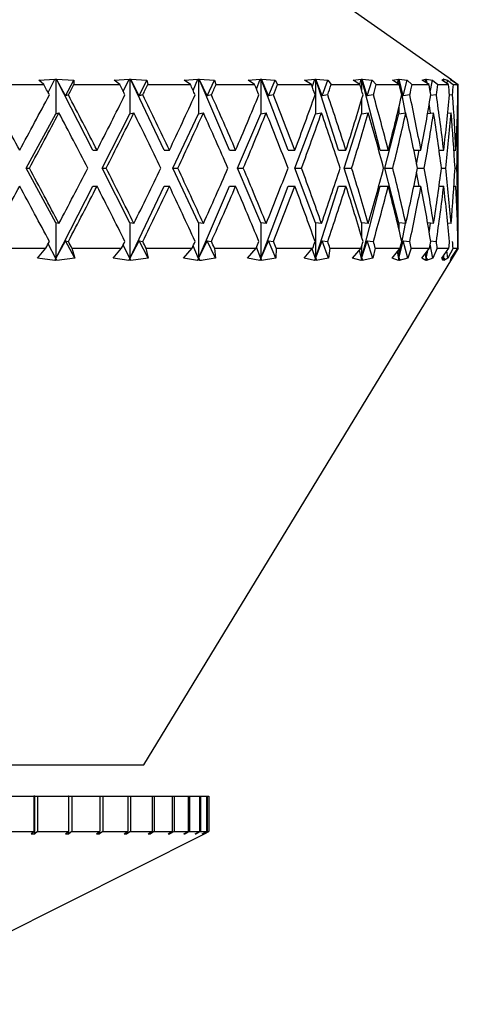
# Model space of a CAD drawing. Header units: inches. Extents: x 0.8 to 32, y -0.1 to 21.9.
# Tile 3 of 60: x 3.831 to 4.319, y 4.87 to 5.966. Entities that reach past the tile are written whole.
import ezdxf

# ---------------------------------------------------------------- set-up
doc = ezdxf.new("R2010")
doc.units = ezdxf.units.IN
doc.header["$MEASUREMENT"] = 0

msp = doc.modelspace()

# ---------------------------------------------------------------- linework, layer by layer
at = {"color": 7, "linetype": 'Continuous', "lineweight": 25}
for p, q in [((4.3114, 5.8991), (4.1932, 5.9819)), ((3.8519, 5.8987), (3.87, 5.8998)), ((3.8577, 5.8939), (3.8519, 5.8987)), ((3.8624, 5.885), (3.87, 5.8998)), ((3.87, 5.8999), (3.8709, 5.8998)), ((3.87, 5.8998), (3.87, 5.8999)), ((3.8709, 5.8998), (3.8717, 5.8999)), ((3.8709, 5.8998), (3.8709, 5.8615)), ((3.8717, 5.8999), (3.8718, 5.8998)), ((3.9121, 5.8209), (3.8717, 5.8999)), ((3.8718, 5.8998), (3.891, 5.8987)), ((3.8818, 5.8816), (3.8718, 5.8998)), ((3.8818, 5.8816), (3.891, 5.8987)), ((3.891, 5.8987), (3.8909, 5.8939)), ((3.9358, 5.8987), (3.9526, 5.8998)), ((3.9422, 5.8939), (3.9358, 5.8987)), ((3.946, 5.8861), (3.9526, 5.8998)), ((3.9526, 5.8999), (3.9534, 5.8998)), ((3.9526, 5.8998), (3.9526, 5.8999)), ((3.9534, 5.8998), (3.9542, 5.8999)), ((3.9534, 5.8998), (3.9534, 5.8615)), ((3.9542, 5.8999), (3.9543, 5.8998)), ((3.9916, 5.8209), (3.9542, 5.8999)), ((3.9543, 5.8998), (3.9724, 5.8987)), ((3.9637, 5.8816), (3.9543, 5.8998)), ((3.9637, 5.8816), (3.9724, 5.8987)), ((3.9724, 5.8987), (3.9733, 5.8939)), ((4.0139, 5.8987), (4.0291, 5.8998)), ((4.0207, 5.8939), (4.0139, 5.8987)), ((4.0237, 5.8874), (4.0291, 5.8998)), ((4.029, 5.8999), (4.0298, 5.8998)), ((4.0291, 5.8998), (4.029, 5.8999)), ((4.0298, 5.8998), (4.0305, 5.8999)), ((4.0298, 5.8998), (4.0298, 5.8615)), ((4.0305, 5.8999), (4.0306, 5.8998)), ((4.0644, 5.8209), (4.0305, 5.8999)), ((4.0306, 5.8998), (4.0474, 5.8987)), ((4.0393, 5.8816), (4.0306, 5.8998)), ((4.0393, 5.8816), (4.0474, 5.8987)), ((4.0474, 5.8987), (4.0492, 5.8939)), ((4.085, 5.8987), (4.0983, 5.8998)), ((4.0922, 5.8939), (4.085, 5.8987)), ((4.0942, 5.889), (4.0983, 5.8998)), ((4.0983, 5.8999), (4.099, 5.8998)), ((4.0983, 5.8998), (4.0983, 5.8999)), ((4.099, 5.8998), (4.0996, 5.8999)), ((4.099, 5.8998), (4.099, 5.8615)), ((4.0996, 5.8999), (4.0997, 5.8998)), ((4.1294, 5.8209), (4.0996, 5.8999)), ((4.0997, 5.8998), (4.1149, 5.8987)), ((4.1076, 5.8816), (4.0997, 5.8998)), ((4.1076, 5.8816), (4.1149, 5.8987)), ((4.1149, 5.8987), (4.1176, 5.8939)), ((4.1479, 5.8987), (4.1592, 5.8998)), ((4.1554, 5.8939), (4.1479, 5.8987)), ((4.1564, 5.8911), (4.1592, 5.8998)), ((4.1591, 5.8999), (4.1598, 5.8998)), ((4.1592, 5.8998), (4.1591, 5.8999)), ((4.1598, 5.8998), (4.1603, 5.8999)), ((4.1598, 5.8998), (4.1598, 5.8615)), ((4.1603, 5.8999), (4.1604, 5.8998)), ((4.1855, 5.8209), (4.1603, 5.8999)), ((4.1604, 5.8998), (4.1738, 5.8987)), ((4.1673, 5.8816), (4.1604, 5.8998)), ((4.1673, 5.8816), (4.1738, 5.8987)), ((4.1738, 5.8987), (4.1774, 5.8939)), ((4.2017, 5.8987), (4.2108, 5.8998)), ((4.2094, 5.8939), (4.2017, 5.8987)), ((4.2093, 5.8939), (4.2108, 5.8998)), ((4.2107, 5.8999), (4.2112, 5.8998)), ((4.2108, 5.8998), (4.2107, 5.8999)), ((4.2112, 5.8998), (4.2117, 5.8999)), ((4.2112, 5.8998), (4.2112, 5.8876)), ((4.2117, 5.8999), (4.2118, 5.8998)), ((4.2319, 5.8209), (4.2117, 5.8999)), ((4.2118, 5.8998), (4.2231, 5.8987)), ((4.2176, 5.8816), (4.2118, 5.8998)), ((4.2176, 5.8816), (4.2231, 5.8987)), ((4.2231, 5.8987), (4.2275, 5.8939)), ((4.2455, 5.8987), (4.2523, 5.8998)), ((4.2532, 5.8939), (4.2455, 5.8987)), ((4.2513, 5.895), (4.2523, 5.8998)), ((4.2522, 5.8999), (4.2526, 5.8998)), ((4.2523, 5.8998), (4.2522, 5.8999)), ((4.2526, 5.8998), (4.2529, 5.8999)), ((4.2526, 5.8998), (4.2526, 5.8943)), ((4.2529, 5.8999), (4.253, 5.8998)), ((4.26, 5.8624), (4.2529, 5.8999)), ((4.253, 5.8998), (4.2621, 5.8987)), ((4.2577, 5.8816), (4.253, 5.8998)), ((4.2577, 5.8816), (4.2621, 5.8987)), ((4.2621, 5.8987), (4.2673, 5.8939)), ((4.2787, 5.8987), (4.2829, 5.8998)), ((4.2863, 5.8939), (4.2787, 5.8987)), ((4.2825, 5.8963), (4.2829, 5.8998)), ((4.2828, 5.8999), (4.2831, 5.8998)), ((4.2829, 5.8998), (4.2828, 5.8999)), ((4.2831, 5.8998), (4.2833, 5.8999)), ((4.2831, 5.8998), (4.2831, 5.8959)), ((4.2833, 5.8999), (4.2835, 5.8998)), ((4.2839, 5.8954), (4.2833, 5.8999)), ((4.2835, 5.8998), (4.2902, 5.8987)), ((4.2844, 5.8951), (4.2835, 5.8998)), ((4.2877, 5.8855), (4.2902, 5.8987)), ((4.2902, 5.8987), (4.296, 5.8939)), ((4.3007, 5.8987), (4.3024, 5.8998)), ((4.308, 5.8939), (4.3007, 5.8987)), ((4.3022, 5.8999), (4.3024, 5.8998)), ((4.3024, 5.8998), (4.3022, 5.8999)), ((4.3023, 5.8976), (4.3024, 5.8998)), ((4.3024, 5.8998), (4.3025, 5.8999)), ((4.3024, 5.8998), (4.3024, 5.8975)), ((4.3025, 5.8999), (4.3027, 5.8998)), ((4.3026, 5.8974), (4.3025, 5.8999)), ((4.3027, 5.8998), (4.3069, 5.8987)), ((4.303, 5.8972), (4.3027, 5.8998)), ((4.3064, 5.8949), (4.3069, 5.8987)), ((4.3069, 5.8987), (4.3133, 5.8939)), ((4.3101, 5.8999), (4.3103, 5.8998)), ((4.3102, 5.8998), (4.3101, 5.8999)), ((4.3101, 5.8999), (4.3102, 5.8998)), ((4.3102, 5.8998), (4.3101, 5.8999)), ((4.3111, 5.8987), (4.3102, 5.8998)), ((4.3102, 5.8998), (4.3102, 5.8998)), ((4.3103, 5.8998), (4.312, 5.8987)), ((4.3181, 5.8939), (4.3111, 5.8987)), ((4.3119, 5.8981), (4.312, 5.8987)), ((4.312, 5.8987), (4.3189, 5.8939)), ((3.8035, 5.8939), (3.8577, 5.8939)), ((3.8909, 5.8939), (3.9422, 5.8939)), ((3.9733, 5.8939), (4.0207, 5.8939)), ((4.0492, 5.8939), (4.0922, 5.8939)), ((4.1176, 5.8939), (4.1554, 5.8939)), ((4.1774, 5.8939), (4.2094, 5.8939)), ((4.2275, 5.8939), (4.2532, 5.8939)), ((4.2673, 5.8939), (4.2863, 5.8939)), ((4.296, 5.8939), (4.308, 5.8939)), ((4.3133, 5.8939), (4.3181, 5.8939)), ((4.3189, 5.8762), (4.3189, 5.8887)), ((3.8849, 5.8824), (3.8818, 5.8816)), ((3.9677, 5.8824), (3.9637, 5.8816)), ((4.0441, 5.8824), (4.0393, 5.8816)), ((4.1131, 5.8824), (4.1076, 5.8816)), ((4.1735, 5.8824), (4.1673, 5.8816)), ((4.2112, 5.8773), (4.2112, 5.8615)), ((4.2243, 5.8824), (4.2176, 5.8816)), ((4.2649, 5.8824), (4.2577, 5.8816)), ((4.2944, 5.8824), (4.2881, 5.8817)), ((4.3125, 5.8824), (4.3091, 5.8821)), ((4.3189, 5.8824), (4.3184, 5.8824)), ((4.2526, 5.8683), (4.2526, 5.8615)), ((4.2879, 5.8621), (4.2866, 5.8728)), ((3.8381, 5.8009), (3.8709, 5.8615)), ((3.8709, 5.8615), (3.8744, 5.8624)), ((3.9224, 5.8009), (3.9534, 5.8615)), ((3.9534, 5.8615), (3.9578, 5.8624)), ((4.0011, 5.8009), (4.0298, 5.8615)), ((4.0298, 5.8615), (4.0351, 5.8624)), ((4.073, 5.8009), (4.099, 5.8615)), ((4.099, 5.8615), (4.1051, 5.8624)), ((4.1369, 5.8009), (4.1598, 5.8615)), ((4.1598, 5.8615), (4.1666, 5.8624)), ((4.1919, 5.8009), (4.2112, 5.8615)), ((4.2112, 5.8615), (4.2186, 5.8624)), ((4.237, 5.8009), (4.2526, 5.8615)), ((4.2526, 5.8615), (4.2605, 5.8624)), ((4.2847, 5.8617), (4.2914, 5.8624)), ((4.3071, 5.862), (4.3109, 5.8624)), ((4.3179, 5.8624), (4.3187, 5.8624)), ((4.3189, 5.7656), (4.3189, 5.8362)), ((3.9121, 5.8209), (3.9168, 5.8209)), ((3.9916, 5.8209), (3.9973, 5.8209)), ((4.0644, 5.8209), (4.0711, 5.8209)), ((4.1294, 5.8209), (4.1369, 5.8209)), ((4.1855, 5.8209), (4.1938, 5.8209)), ((4.2319, 5.8209), (4.2409, 5.8209)), ((4.2694, 5.8209), (4.2773, 5.8209)), ((4.2725, 5.8055), (4.2754, 5.8209)), ((4.2974, 5.8209), (4.3026, 5.8209)), ((4.2975, 5.8203), (4.2976, 5.8209)), ((4.314, 5.8209), (4.3163, 5.8209)), ((3.8709, 5.7402), (3.8381, 5.8009)), ((3.8381, 5.8009), (3.8416, 5.8009)), ((3.9534, 5.7402), (3.9224, 5.8009)), ((3.9224, 5.8009), (3.927, 5.8009)), ((4.0298, 5.7402), (4.0011, 5.8009)), ((4.0011, 5.8009), (4.0067, 5.8009)), ((4.099, 5.7402), (4.073, 5.8009)), ((4.073, 5.8009), (4.0796, 5.8009)), ((4.1598, 5.7402), (4.1369, 5.8009)), ((4.1369, 5.8009), (4.1444, 5.8009)), ((4.2112, 5.7402), (4.1919, 5.8009)), ((4.1919, 5.8009), (4.2001, 5.8009)), ((4.2526, 5.7402), (4.237, 5.8009)), ((4.237, 5.8009), (4.2459, 5.8009)), ((4.2734, 5.8009), (4.281, 5.8009)), ((4.3001, 5.8009), (4.3049, 5.8009)), ((4.3152, 5.8009), (4.3171, 5.8009)), ((4.2754, 5.7809), (4.2725, 5.7963)), ((3.8709, 5.7002), (3.9121, 5.7809)), ((3.9121, 5.7809), (3.9168, 5.7809)), ((3.9534, 5.7002), (3.9916, 5.7809)), ((3.9916, 5.7809), (3.9973, 5.7809)), ((4.0298, 5.7002), (4.0644, 5.7809)), ((4.0644, 5.7809), (4.0711, 5.7809)), ((4.099, 5.7002), (4.1294, 5.7809)), ((4.1294, 5.7809), (4.1369, 5.7809)), ((4.1598, 5.7002), (4.1855, 5.7809)), ((4.1855, 5.7809), (4.1938, 5.7809)), ((4.2112, 5.7002), (4.2319, 5.7809)), ((4.2319, 5.7809), (4.2409, 5.7809)), ((4.2694, 5.7809), (4.2773, 5.7809)), ((4.2974, 5.7809), (4.3026, 5.7809)), ((4.2976, 5.7809), (4.2975, 5.7814)), ((4.314, 5.7809), (4.3163, 5.7809)), ((3.8709, 5.7402), (3.8709, 5.7002)), ((3.8744, 5.7393), (3.8709, 5.7402)), ((3.9534, 5.7402), (3.9534, 5.7002)), ((3.9578, 5.7393), (3.9534, 5.7402)), ((4.0298, 5.7402), (4.0298, 5.7002)), ((4.0351, 5.7393), (4.0298, 5.7402)), ((4.099, 5.7402), (4.099, 5.7002)), ((4.1051, 5.7393), (4.099, 5.7402)), ((4.1598, 5.7402), (4.1598, 5.7002)), ((4.1666, 5.7393), (4.1598, 5.7402)), ((4.2112, 5.7402), (4.2112, 5.7245)), ((4.2186, 5.7393), (4.2112, 5.7402)), ((4.2526, 5.7402), (4.2526, 5.7334)), ((4.2605, 5.7393), (4.2526, 5.7402)), ((4.2526, 5.7002), (4.26, 5.7394)), ((4.2914, 5.7393), (4.2847, 5.7401)), ((4.2866, 5.729), (4.2879, 5.7397)), ((4.3109, 5.7393), (4.3071, 5.7397)), ((4.3187, 5.7393), (4.3179, 5.7394)), ((4.3189, 5.7131), (4.3189, 5.7256)), ((3.8013, 5.7119), (3.8598, 5.7119)), ((3.8507, 5.7008), (3.8598, 5.7119)), ((3.8709, 5.7002), (3.8624, 5.7167)), ((3.8709, 5.7002), (3.8818, 5.7202)), ((3.8818, 5.7202), (3.8849, 5.7193)), ((3.8923, 5.7008), (3.8818, 5.7202)), ((3.8888, 5.7119), (3.8923, 5.7008)), ((3.8888, 5.7119), (3.9441, 5.7119)), ((3.9347, 5.7008), (3.9441, 5.7119)), ((3.9534, 5.7002), (3.946, 5.7156)), ((3.9534, 5.7002), (3.9637, 5.7202)), ((3.9637, 5.7202), (3.9677, 5.7193)), ((3.9736, 5.7008), (3.9637, 5.7202)), ((3.9713, 5.7119), (3.9736, 5.7008)), ((3.9713, 5.7119), (4.0226, 5.7119)), ((4.0129, 5.7008), (4.0226, 5.7119)), ((4.0298, 5.7002), (4.0237, 5.7143)), ((4.0298, 5.7002), (4.0393, 5.7202)), ((4.0393, 5.7202), (4.0441, 5.7193)), ((4.0485, 5.7008), (4.0393, 5.7202)), ((4.0475, 5.7119), (4.0485, 5.7008)), ((4.0475, 5.7119), (4.0938, 5.7119)), ((4.0841, 5.7008), (4.0938, 5.7119)), ((4.099, 5.7002), (4.0942, 5.7128)), ((4.099, 5.7002), (4.1076, 5.7202)), ((4.1076, 5.7202), (4.1131, 5.7193)), ((4.1159, 5.7008), (4.1076, 5.7202)), ((4.1161, 5.7119), (4.1159, 5.7008)), ((4.1161, 5.7119), (4.1568, 5.7119)), ((4.1472, 5.7008), (4.1568, 5.7119)), ((4.1598, 5.7002), (4.1562, 5.7112)), ((4.1598, 5.7002), (4.1673, 5.7202)), ((4.1673, 5.7202), (4.1735, 5.7193)), ((4.1746, 5.7008), (4.1673, 5.7202)), ((4.176, 5.7119), (4.1746, 5.7008)), ((4.176, 5.7119), (4.2106, 5.7119)), ((4.2011, 5.7008), (4.2106, 5.7119)), ((4.2112, 5.7002), (4.2176, 5.7202)), ((4.2112, 5.7142), (4.2112, 5.7002)), ((4.2176, 5.7202), (4.2243, 5.7193)), ((4.2238, 5.7008), (4.2176, 5.7202)), ((4.2264, 5.7119), (4.2238, 5.7008)), ((4.2264, 5.7119), (4.2542, 5.7119)), ((4.2451, 5.7008), (4.2542, 5.7119)), ((4.2526, 5.7002), (4.2577, 5.7202)), ((4.2577, 5.7202), (4.2649, 5.7193)), ((4.2627, 5.7008), (4.2577, 5.7202)), ((4.2664, 5.7119), (4.2627, 5.7008)), ((4.2664, 5.7119), (4.2869, 5.7119)), ((4.2784, 5.7008), (4.2869, 5.7119)), ((4.2906, 5.7008), (4.2877, 5.7163)), ((4.2881, 5.72), (4.2944, 5.7193)), ((4.2955, 5.7119), (4.2906, 5.7008)), ((4.2955, 5.7119), (4.3084, 5.7119)), ((4.3006, 5.7008), (4.3084, 5.7119)), ((4.313, 5.7119), (4.3072, 5.7008)), ((4.3111, 5.7008), (4.3182, 5.7119)), ((4.3189, 5.7119), (4.3121, 5.7008)), ((4.313, 5.7119), (4.3182, 5.7119)), ((4.3184, 5.7194), (4.3189, 5.7193)), ((3.8697, 5.698), (3.8507, 5.7008)), ((3.8697, 5.698), (3.8709, 5.7002)), ((3.8715, 5.7001), (3.8697, 5.698)), ((3.8715, 5.7001), (3.8709, 5.7002)), ((3.8721, 5.698), (3.8715, 5.7001)), ((3.8923, 5.7008), (3.8721, 5.698)), ((3.9523, 5.698), (3.9347, 5.7008)), ((3.9523, 5.698), (3.9534, 5.7002)), ((3.9541, 5.7001), (3.9523, 5.698)), ((3.9541, 5.7001), (3.9534, 5.7002)), ((3.9545, 5.698), (3.9541, 5.7001)), ((3.9736, 5.7008), (3.9545, 5.698)), ((3.9689, 5.1369), (4.3115, 5.6997)), ((4.0288, 5.698), (4.0129, 5.7008)), ((4.0288, 5.698), (4.0298, 5.7002)), ((4.0307, 5.7001), (4.0288, 5.698)), ((4.0307, 5.7001), (4.0298, 5.7002)), ((4.0309, 5.698), (4.0307, 5.7001)), ((4.0981, 5.698), (4.0841, 5.7008)), ((4.0981, 5.698), (4.099, 5.7002)), ((4.0999, 5.7001), (4.0981, 5.698)), ((4.0999, 5.7001), (4.099, 5.7002)), ((4.1159, 5.7008), (4.0999, 5.698)), ((4.0999, 5.698), (4.0999, 5.7001)), ((4.159, 5.698), (4.1472, 5.7008)), ((4.159, 5.698), (4.1598, 5.7002)), ((4.1609, 5.7001), (4.159, 5.698)), ((4.1609, 5.7001), (4.1598, 5.7002)), ((4.1746, 5.7008), (4.1606, 5.698)), ((4.1606, 5.698), (4.1609, 5.7001)), ((4.2107, 5.698), (4.2011, 5.7008)), ((4.2112, 5.7002), (4.2088, 5.7098)), ((4.2107, 5.698), (4.2112, 5.7002)), ((4.2124, 5.7001), (4.2107, 5.698)), ((4.2124, 5.7001), (4.2112, 5.7002)), ((4.2238, 5.7008), (4.212, 5.698)), ((4.212, 5.698), (4.2124, 5.7001)), ((4.2522, 5.698), (4.2451, 5.7008)), ((4.2526, 5.7002), (4.2511, 5.7081)), ((4.2522, 5.698), (4.2526, 5.7002)), ((4.2538, 5.7001), (4.2522, 5.698)), ((4.2526, 5.7099), (4.2526, 5.7002)), ((4.2538, 5.7001), (4.2526, 5.7002)), ((4.2627, 5.7008), (4.2532, 5.698)), ((4.2532, 5.698), (4.2538, 5.7001)), ((4.2829, 5.698), (4.2784, 5.7008)), ((4.2831, 5.7002), (4.2825, 5.706)), ((4.2829, 5.698), (4.2831, 5.7002)), ((4.2845, 5.7001), (4.2829, 5.698)), ((4.2831, 5.7002), (4.2848, 5.7091)), ((4.2831, 5.7002), (4.2841, 5.7081)), ((4.2831, 5.7069), (4.2831, 5.7002)), ((4.2845, 5.7001), (4.2831, 5.7002)), ((4.2906, 5.7008), (4.2836, 5.698)), ((4.2836, 5.698), (4.2845, 5.7001)), ((4.3023, 5.698), (4.3006, 5.7008)), ((4.3024, 5.7002), (4.3023, 5.7032)), ((4.3023, 5.698), (4.3024, 5.7002)), ((4.3038, 5.7001), (4.3023, 5.698)), ((4.3024, 5.7002), (4.3029, 5.7041)), ((4.3024, 5.7002), (4.3026, 5.7037)), ((4.3024, 5.7034), (4.3024, 5.7002)), ((4.3038, 5.7001), (4.3024, 5.7002)), ((4.3072, 5.7008), (4.3027, 5.698)), ((4.3027, 5.698), (4.3038, 5.7001)), ((4.3072, 5.7008), (4.3062, 5.7088)), ((4.3102, 5.698), (4.3111, 5.7008)), ((4.3115, 5.7001), (4.3102, 5.698)), ((4.3121, 5.7008), (4.3103, 5.698)), ((4.3103, 5.698), (4.3115, 5.7001)), ((4.3115, 5.7001), (4.3109, 5.7002)), ((4.3121, 5.7008), (4.312, 5.7021)), ((3.4983, 5.1369), (3.9626, 5.1369)), ((3.9626, 5.1369), (3.9689, 5.1369)), ((3.8094, 5.1019), (3.8466, 5.1019)), ((3.8466, 5.1019), (3.8466, 5.0625)), ((3.8477, 5.1019), (3.8466, 5.1019)), ((3.8477, 5.06), (3.8477, 5.1019)), ((3.8477, 5.1019), (3.8506, 5.1019)), ((3.8506, 5.1019), (3.8506, 5.0625)), ((3.8506, 5.1019), (3.885, 5.1019)), ((3.885, 5.1019), (3.885, 5.0625)), ((3.8854, 5.1019), (3.885, 5.1019)), ((3.8854, 5.06), (3.8854, 5.1019)), ((3.8854, 5.1019), (3.8887, 5.1019)), ((3.8887, 5.1019), (3.8887, 5.0625)), ((3.8887, 5.1019), (3.92, 5.1019)), ((3.92, 5.1019), (3.92, 5.0625)), ((3.92, 5.1019), (3.9233, 5.1019)), ((3.9233, 5.1019), (3.9233, 5.0625)), ((3.9233, 5.1019), (3.9511, 5.1019)), ((3.9511, 5.1019), (3.9511, 5.0625)), ((3.9511, 5.1019), (3.954, 5.1019)), ((3.954, 5.1019), (3.954, 5.0625)), ((3.954, 5.1019), (3.9781, 5.1019)), ((3.9781, 5.1019), (3.9781, 5.0625)), ((3.9781, 5.1019), (3.9805, 5.1019)), ((3.9805, 5.1019), (3.9805, 5.0625)), ((3.9805, 5.1019), (4.0005, 5.1019)), ((4.0005, 5.1019), (4.0005, 5.0625)), ((4.0005, 5.1019), (4.0025, 5.1019)), ((4.0025, 5.1019), (4.0025, 5.0625)), ((4.0025, 5.1019), (4.0182, 5.1019)), ((4.0182, 5.1019), (4.0182, 5.0625)), ((4.0182, 5.1019), (4.0198, 5.1019)), ((4.0198, 5.1019), (4.0198, 5.0625)), ((4.0198, 5.1019), (4.031, 5.1019)), ((4.031, 5.1019), (4.031, 5.0625)), ((4.031, 5.1019), (4.032, 5.1019)), ((4.032, 5.1019), (4.032, 5.0625)), ((4.032, 5.1019), (4.0388, 5.1019)), ((4.0388, 5.1019), (4.0388, 5.0625)), ((4.0388, 5.1019), (4.0393, 5.1019)), ((4.0393, 5.1019), (4.0393, 5.0625)), ((4.0393, 5.1019), (4.0414, 5.1019)), ((4.0414, 5.1019), (4.0414, 5.0625)), ((3.6589, 4.8702), (4.0364, 5.06)), ((3.8094, 5.0625), (3.8466, 5.0625)), ((3.8437, 5.06), (3.8466, 5.0625)), ((3.8437, 5.06), (3.8477, 5.06)), ((3.8506, 5.0625), (3.8477, 5.06)), ((3.8506, 5.0625), (3.885, 5.0625)), ((3.8817, 5.06), (3.885, 5.0625)), ((3.8817, 5.06), (3.8854, 5.06)), ((3.8887, 5.0625), (3.8854, 5.06)), ((3.8887, 5.0625), (3.92, 5.0625)), ((3.9163, 5.06), (3.92, 5.0625)), ((3.9163, 5.06), (3.9196, 5.06)), ((3.9233, 5.0625), (3.9196, 5.06)), ((3.9196, 5.06), (3.9196, 5.0622)), ((3.9233, 5.0625), (3.9511, 5.0625)), ((3.9471, 5.06), (3.9511, 5.0625)), ((3.9471, 5.06), (3.95, 5.06)), ((3.954, 5.0625), (3.95, 5.06)), ((3.95, 5.06), (3.95, 5.0618)), ((3.954, 5.0625), (3.9781, 5.0625)), ((3.9737, 5.06), (3.9781, 5.0625)), ((3.9737, 5.06), (3.9762, 5.06)), ((3.9805, 5.0625), (3.9762, 5.06)), ((3.9762, 5.06), (3.9762, 5.0614)), ((3.9805, 5.0625), (4.0005, 5.0625)), ((3.9959, 5.06), (4.0005, 5.0625)), ((3.9959, 5.06), (3.998, 5.06)), ((4.0025, 5.0625), (3.998, 5.06)), ((3.998, 5.06), (3.998, 5.0611)), ((4.0025, 5.0625), (4.0182, 5.0625)), ((4.0135, 5.06), (4.0182, 5.0625)), ((4.0135, 5.06), (4.015, 5.06)), ((4.0198, 5.0625), (4.015, 5.06)), ((4.015, 5.06), (4.015, 5.0608)), ((4.0198, 5.0625), (4.031, 5.0625)), ((4.0261, 5.06), (4.031, 5.0625)), ((4.0261, 5.06), (4.0272, 5.06)), ((4.032, 5.0625), (4.0272, 5.06)), ((4.0272, 5.06), (4.0272, 5.0605)), ((4.032, 5.0625), (4.0388, 5.0625)), ((4.0338, 5.06), (4.0388, 5.0625)), ((4.0338, 5.06), (4.0343, 5.06)), ((4.0393, 5.0625), (4.0343, 5.06)), ((4.0343, 5.06), (4.0343, 5.0602)), ((4.0364, 5.06), (4.0414, 5.0625)), ((4.0393, 5.0625), (4.0414, 5.0625))]:
    msp.add_line(p, q, dxfattribs=at)
for centre, major_axis, ratio, start_param, end_param in [((3.5689, 5.7809), (-0.6995, 1.2907), 0.209709, 4.677491, 4.686319), ((3.5689, 5.7809), (0.7227, 1.2942), 0.154838, 4.876901, 4.885729), ((3.5689, 5.7809), (-0.6682, 1.2869), 0.264701, 4.654072, 4.6629), ((3.5689, 5.7809), (0.6995, 1.2907), 0.209709, 4.903805, 4.912633), ((3.5689, 5.7809), (-0.6279, 1.2834), 0.319575, 4.635555, 4.644384), ((3.5689, 5.7809), (0.6682, 1.2869), 0.264701, 4.927224, 4.936052), ((3.5689, 5.7809), (-0.5772, 1.281), 0.373812, 4.623768, 4.632597), ((3.5689, 5.7809), (0.6279, 1.2834), 0.319575, 4.94574, 4.954569), ((3.5689, 5.7809), (-0.5142, 1.2804), 0.426449, 4.621049, 4.629877), ((3.5689, 5.7809), (0.5772, 1.281), 0.373812, 4.957527, 4.966356), ((3.5689, 5.7809), (-0.4361, 1.2824), 0.475832, 4.630224, 4.639052), ((3.5689, 5.7809), (0.5142, 1.2804), 0.426449, 4.960247, 4.969075), ((3.5689, 5.7809), (-0.3402, 1.287), 0.519346, 4.654196, 4.663024), ((3.5689, 5.7809), (0.4361, 1.2824), 0.475832, 4.951072, 4.9599), ((3.5689, 5.7809), (-0.225, 1.2931), 0.553293, 4.694648, 4.703476), ((3.5689, 5.7809), (0.3402, 1.287), 0.519346, 4.9271, 4.935928), ((3.5689, 5.7809), (-0.0928, 1.2979), 0.573393, 4.749667, 4.758495), ((3.5689, 5.7809), (0.225, 1.2931), 0.553293, 4.886648, 4.895476), ((3.5689, 5.7809), (0.0478, 1.2987), 0.576306, 4.811856, 4.820684), ((3.5689, 5.7809), (0.0928, 1.2979), 0.573393, 4.831629, 4.840457), ((3.5689, 5.8209), (-0.7227, 1.2942), 0.154838, 4.626136, 4.673541), ((3.5689, 5.8209), (0.7227, 1.2942), 0.154838, 4.798642, 4.846047), ((3.5689, 5.8209), (-0.6995, 1.2907), 0.209709, 4.599232, 4.646637), ((3.5689, 5.8209), (0.6995, 1.2907), 0.209709, 4.825546, 4.872951), ((3.5689, 5.8209), (-0.6682, 1.2869), 0.264701, 4.575813, 4.623218), ((3.5689, 5.8209), (0.6682, 1.2869), 0.264701, 4.848965, 4.896369), ((3.5689, 5.8209), (-0.6279, 1.2834), 0.319575, 4.557297, 4.604701), ((3.5689, 5.8209), (0.6279, 1.2834), 0.319575, 4.867481, 4.914886), ((3.5689, 5.8209), (-0.5772, 1.281), 0.373812, 4.545509, 4.592914), ((3.5689, 5.8209), (0.5772, 1.281), 0.373812, 4.879269, 4.926673), ((3.5689, 5.8209), (-0.5142, 1.2804), 0.426449, 4.54279, 4.590194), ((3.5689, 5.8209), (0.5142, 1.2804), 0.426449, 4.881988, 4.929393), ((3.5689, 5.8209), (-0.4361, 1.2824), 0.475832, 4.551965, 4.59937), ((3.5689, 5.8209), (0.4361, 1.2824), 0.475832, 4.872813, 4.920218), ((3.5689, 5.8209), (-0.3402, 1.287), 0.519346, 4.575937, 4.623342), ((3.5689, 5.8209), (0.3402, 1.287), 0.519346, 4.848841, 4.896246), ((3.5689, 5.8209), (-0.225, 1.2931), 0.553293, 4.616389, 4.663793), ((3.5689, 5.8209), (0.225, 1.2931), 0.553293, 4.808389, 4.855794), ((3.5689, 5.8209), (-0.0928, 1.2979), 0.573393, 4.671408, 4.718813), ((3.5689, 5.8209), (0.0928, 1.2979), 0.573393, 4.75337, 4.800775), ((3.5689, 5.8209), (0.0478, 1.2987), 0.576306, 4.760757, 4.781002), ((3.5689, 5.7809), (0.7227, 1.2942), 0.154838, 4.814038, 4.861474), ((3.5689, 5.7809), (-0.6995, 1.2907), 0.209709, 4.614629, 4.662064), ((3.5689, 5.7809), (0.6995, 1.2907), 0.209709, 4.840942, 4.888378), ((3.5689, 5.7809), (-0.6682, 1.2869), 0.264701, 4.59121, 4.638645), ((3.5689, 5.7809), (0.6682, 1.2869), 0.264701, 4.864361, 4.911797), ((3.5689, 5.7809), (-0.6279, 1.2834), 0.319575, 4.572693, 4.620128), ((3.5689, 5.7809), (0.6279, 1.2834), 0.319575, 4.882878, 4.930313), ((3.5689, 5.7809), (-0.5772, 1.281), 0.373812, 4.560906, 4.608341), ((3.5689, 5.7809), (0.5772, 1.281), 0.373812, 4.894665, 4.9421), ((3.5689, 5.7809), (-0.5142, 1.2804), 0.426449, 4.558186, 4.605622), ((3.5689, 5.7809), (0.5142, 1.2804), 0.426449, 4.897385, 4.94482), ((3.5689, 5.7809), (-0.4361, 1.2824), 0.475832, 4.567362, 4.614797), ((3.5689, 5.7809), (0.4361, 1.2824), 0.475832, 4.88821, 4.935645), ((3.5689, 5.7809), (-0.3402, 1.287), 0.519346, 4.591334, 4.638769), ((3.5689, 5.7809), (0.3402, 1.287), 0.519346, 4.864237, 4.911673), ((3.5689, 5.7809), (-0.225, 1.2931), 0.553293, 4.631785, 4.67922), ((3.5689, 5.7809), (0.225, 1.2931), 0.553293, 4.823786, 4.871221), ((3.5689, 5.7809), (-0.0928, 1.2979), 0.573393, 4.686805, 4.73424), ((3.5689, 5.7809), (0.0928, 1.2979), 0.573393, 4.768766, 4.816202), ((3.5689, 5.7809), (0.0478, 1.2987), 0.576306, 4.776168, 4.796429), ((3.5689, 5.8209), (-0.7227, 1.2942), 0.154838, 4.563304, 4.61074), ((3.5689, 5.8209), (0.6995, 1.2907), 0.209709, 4.762714, 4.810149), ((3.5689, 5.8209), (-0.6995, 1.2907), 0.209709, 4.5364, 4.583836), ((3.5689, 5.8209), (0.6682, 1.2869), 0.264701, 4.786133, 4.833568), ((3.5689, 5.8209), (-0.6682, 1.2869), 0.264701, 4.512981, 4.560417), ((3.5689, 5.8209), (0.6279, 1.2834), 0.319575, 4.80465, 4.852085), ((3.5689, 5.8209), (-0.6279, 1.2834), 0.319575, 4.494465, 4.5419), ((3.5689, 5.8209), (0.5772, 1.281), 0.373812, 4.816437, 4.863872), ((3.5689, 5.8209), (-0.5772, 1.281), 0.373812, 4.482678, 4.530113), ((3.5689, 5.8209), (0.5142, 1.2804), 0.426449, 4.819156, 4.866592), ((3.5689, 5.8209), (-0.5142, 1.2804), 0.426449, 4.479958, 4.527393), ((3.5689, 5.8209), (0.4361, 1.2824), 0.475832, 4.809981, 4.857416), ((3.5689, 5.8209), (-0.4361, 1.2824), 0.475832, 4.489133, 4.536568), ((3.5689, 5.8209), (0.3402, 1.287), 0.519346, 4.786009, 4.833444), ((3.5689, 5.8209), (-0.3402, 1.287), 0.519346, 4.513105, 4.560541), ((3.5689, 5.8209), (0.225, 1.2931), 0.553293, 4.745558, 4.792993), ((3.5689, 5.8209), (-0.225, 1.2931), 0.553293, 4.553557, 4.600992), ((3.5689, 5.8209), (0.0928, 1.2979), 0.573393, 4.690538, 4.737973), ((3.5689, 5.8209), (-0.0928, 1.2979), 0.573393, 4.608576, 4.656012), ((3.5689, 5.7809), (0.7227, 1.2942), 0.154838, 4.751237, 4.798642), ((3.5689, 5.7809), (-0.7227, 1.2942), 0.154838, 4.578731, 4.626136), ((3.5689, 5.7809), (0.6995, 1.2907), 0.209709, 4.778141, 4.825546), ((3.5689, 5.7809), (-0.6995, 1.2907), 0.209709, 4.551827, 4.599232), ((3.5689, 5.7809), (0.6682, 1.2869), 0.264701, 4.80156, 4.848965), ((3.5689, 5.7809), (-0.6682, 1.2869), 0.264701, 4.528409, 4.575813), ((3.5689, 5.7809), (0.6279, 1.2834), 0.319575, 4.820077, 4.867481), ((3.5689, 5.7809), (-0.6279, 1.2834), 0.319575, 4.509892, 4.557297), ((3.5689, 5.7809), (0.5772, 1.281), 0.373812, 4.831864, 4.879269), ((3.5689, 5.7809), (-0.5772, 1.281), 0.373812, 4.498105, 4.545509), ((3.5689, 5.7809), (0.5142, 1.2804), 0.426449, 4.834584, 4.881988), ((3.5689, 5.7809), (-0.5142, 1.2804), 0.426449, 4.495385, 4.54279), ((3.5689, 5.7809), (0.4361, 1.2824), 0.475832, 4.825408, 4.872813), ((3.5689, 5.7809), (-0.4361, 1.2824), 0.475832, 4.50456, 4.551965), ((3.5689, 5.7809), (0.3402, 1.287), 0.519346, 4.801436, 4.848841), ((3.5689, 5.7809), (-0.3402, 1.287), 0.519346, 4.528532, 4.575937), ((3.5689, 5.7809), (0.225, 1.2931), 0.553293, 4.760985, 4.808389), ((3.5689, 5.7809), (-0.225, 1.2931), 0.553293, 4.568984, 4.616389), ((3.5689, 5.7809), (-0.0928, 1.2979), 0.573393, 4.624003, 4.671408), ((3.5689, 5.8209), (-0.0478, 1.2987), 0.576306, 4.628349, 4.64861), ((3.5689, 5.7809), (-0.0478, 1.2987), 0.576306, 4.643776, 4.664021), ((3.5689, 5.8209), (0.6995, 1.2907), 0.209709, 4.741528, 4.747287), ((3.5689, 5.8209), (-0.7227, 1.2942), 0.154838, 4.542119, 4.547877), ((3.5689, 5.8209), (0.6682, 1.2869), 0.264701, 4.764947, 4.770706), ((3.5689, 5.8209), (-0.6995, 1.2907), 0.209709, 4.515215, 4.520973), ((3.5689, 5.8209), (0.6279, 1.2834), 0.319575, 4.783464, 4.789223), ((3.5689, 5.8209), (-0.6682, 1.2869), 0.264701, 4.491796, 4.497554), ((3.5689, 5.8209), (0.5772, 1.281), 0.373812, 4.795251, 4.80101), ((3.5689, 5.8209), (-0.6279, 1.2834), 0.319575, 4.473279, 4.479038), ((3.5689, 5.8209), (0.5142, 1.2804), 0.426449, 4.797971, 4.803729), ((3.5689, 5.8209), (-0.5772, 1.281), 0.373812, 4.461492, 4.46725), ((3.5689, 5.8209), (0.4361, 1.2824), 0.475832, 4.788795, 4.794554), ((3.5689, 5.8209), (-0.5142, 1.2804), 0.426449, 4.458772, 4.464531), ((3.5689, 5.8209), (0.3402, 1.287), 0.519346, 4.764823, 4.770582), ((3.5689, 5.8209), (-0.4361, 1.2824), 0.475832, 4.467948, 4.473706), ((3.5689, 5.8209), (0.225, 1.2931), 0.553293, 4.724372, 4.73013), ((3.5689, 5.8209), (-0.3402, 1.287), 0.519346, 4.49192, 4.497678), ((3.5689, 5.8209), (0.0928, 1.2979), 0.573393, 4.669352, 4.675111), ((3.5689, 5.8209), (-0.225, 1.2931), 0.553293, 4.532371, 4.53813), ((3.5689, 5.8209), (-0.0478, 1.2987), 0.576306, 4.607163, 4.612922), ((3.5689, 5.8209), (-0.0928, 1.2979), 0.573393, 4.587391, 4.593149)]:
    msp.add_ellipse(centre, major_axis=major_axis, ratio=ratio, start_param=start_param, end_param=end_param, dxfattribs=at)
msp.add_open_spline([(4.0485, 5.7008), (4.0455, 5.7002), (4.0396, 5.6992), (4.0337, 5.6984), (4.0309, 5.698)], degree=3, knots=[0, 0, 0, 0, 0.519692, 1, 1, 1, 1], dxfattribs=at)

doc.saveas('drawing.dxf')
